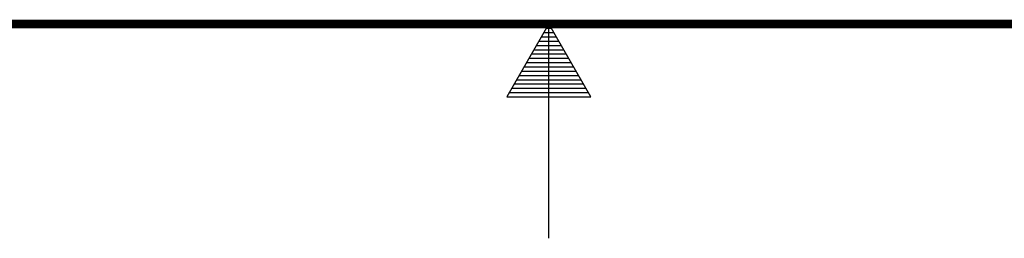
# Model space of a CAD drawing. Header units: inches. Extents: x 0 to 34, y 0 to 22.
# Tile 5 of 105: x 15.8 to 18.1, y 0 to 0.5. Entities that reach past the tile are written whole.
import ezdxf

# ---------------------------------------------------------------- set-up
doc = ezdxf.new("R2010")
doc.units = ezdxf.units.IN
doc.header["$LTSCALE"] = 1.87
doc.header["$MEASUREMENT"] = 0
doc.layers.get('0').update_dxf_attribs({"linetype": 'CONTINUOUS'})

msp = doc.modelspace()

# ---------------------------------------------------------------- linework, layer by layer
at = {"color": 2, "linetype": 'CONTINUOUS'}
for p, q in [((17, 0.5), (16.902, 0.3303)), ((16.9942, 0.49), (17.0058, 0.49)), ((17.098, 0.3303), (17, 0.5)), ((17, 0), (17, 0.5)), ((16.9769, 0.46), (17.0231, 0.46)), ((16.9827, 0.47), (17.0173, 0.47)), ((16.9885, 0.48), (17.0116, 0.48)), ((16.9654, 0.44), (17.0347, 0.44)), ((16.9712, 0.45), (17.0289, 0.45)), ((16.9538, 0.42), (17.0462, 0.42)), ((16.9596, 0.43), (17.0404, 0.43)), ((16.9423, 0.4), (17.0578, 0.4)), ((16.9481, 0.41), (17.052, 0.41)), ((16.925, 0.37), (17.0751, 0.37)), ((16.9307, 0.38), (17.0693, 0.38)), ((16.9365, 0.39), (17.0635, 0.39)), ((16.9134, 0.35), (17.0866, 0.35)), ((16.9192, 0.36), (17.0808, 0.36)), ((16.902, 0.3303), (17.098, 0.3303)), ((16.9076, 0.34), (17.0924, 0.34))]:
    msp.add_line(p, q, dxfattribs=at)
at = {"color": 7, "linetype": 'CONTINUOUS', "const_width": 0.02}
msp.add_lwpolyline([(0.5, 0.5), (33.5, 0.5)], dxfattribs=at)

doc.saveas('drawing.dxf')
